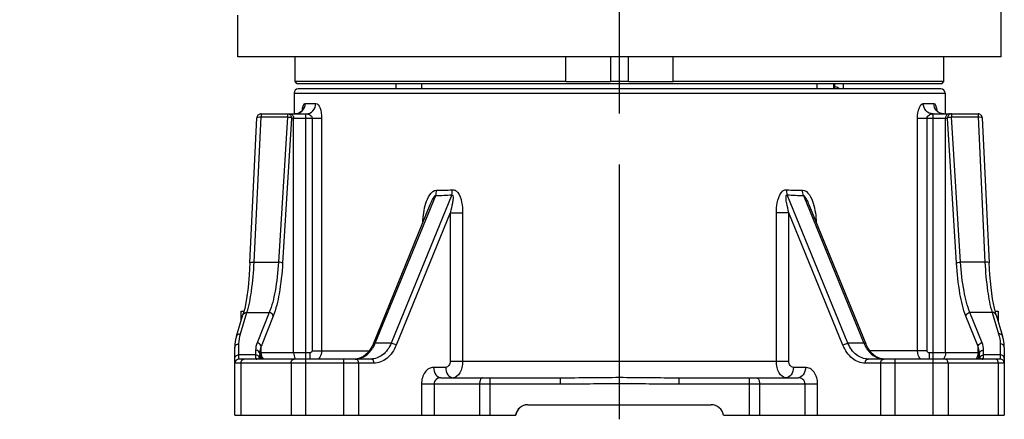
# Model space of a CAD drawing. Header units: millimetres. Extents: x 0 to 5945, y 0 to 4205.
# Tile 2 of 76: x 905 to 1378, y 2247 to 2439. Entities that reach past the tile are written whole.
import ezdxf

# ---------------------------------------------------------------- set-up
doc = ezdxf.new("R2010")
doc.units = ezdxf.units.MM
doc.header["$LTSCALE"] = 326.975
doc.linetypes.add('CENTER', pattern=[0.6, 0.375, -0.075, 0.075, -0.075])
doc.layers.get('0').update_dxf_attribs({"linetype": 'CONTINUOUS'})
for name, color, linetype in [('204101000019_DXF_AXIS', 7, 'CONTINUOUS'), ('204101000019_DXF_DIMENSION', 7, 'CONTINUOUS'), ('304103000015DXF_CONTINUOUS_LINE', 7, 'CONTINUOUS'), ('304103000016DXF_CONTINUOUS_LINE', 7, 'CONTINUOUS'), ('304105000077DXF_CONTINUOUS_LINE', 7, 'CONTINUOUS'), ('304107000017DXF_CONTINUOUS_LINE', 7, 'CONTINUOUS')]:
    doc.layers.add(name, color=color, linetype=linetype)
doc.styles.get("Standard").update_dxf_attribs({"font": 'txt', "width": 0.7})
doc.dimstyles.new('DIMSTYLE_6', dxfattribs={"dimtxt": 17.5, "dimasz": 15, "dimexe": 1.5, "dimexo": 0, "dimgap": 0.875, "dimtad": 1, "dimdsep": 46, "dimtxsty": 'Standard', "dimblk": '_FILLED', "dimblk1": '_FILLED', "dimblk2": '_FILLED', "dimcen": 0.09, "dimclrt": 5, "dimazin": 2, "dimtp": 0.01, "dimtm": 0.01, "dimtfac": 1, "dimtofl": 0, "dimtmove": 0, "dimatfit": 3, "dimldrblk": '_FILLED', "dimfxl": 1, "dimtolj": 1, "dimarcsym": 0})

# ---------------------------------------------------------------- blocks, each defined once
blk = doc.blocks.new('_FILLED')
at = {"color": 0, "linetype": 'ByBlock'}
blk.add_solid([(0, 0), (-1, 0.117), (-1, -0.117)], dxfattribs=at)
blk = doc.blocks.new('*D33')
at = {"layer": '204101000019_DXF_DIMENSION', "color": 2, "linetype": 'Continuous', "transparency": 16777216}
for p, q in [((984.9, 2859.24), (984.9, 2909.53)), ((1193, 2414.11), (1193, 2909.53)), ((1088.95, 2902.03), (904.58, 2902.03)), ((984.9, 2902.03), (1088.95, 2902.03)), ((1193, 2902.03), (1088.95, 2902.03))]:
    blk.add_line(p, q, dxfattribs=at)
at = {"layer": '204101000019_DXF_DIMENSION', "color": 2, "linetype": 'Continuous', "transparency": 16777216, "xscale": 15, "yscale": 15, "zscale": 15, "rotation": 180}
blk.add_blockref('_FILLED', (984.9, 2902.03), dxfattribs=at)
at = {"layer": '204101000019_DXF_DIMENSION', "color": 2, "linetype": 'Continuous', "transparency": 16777216, "xscale": 15, "yscale": 15, "zscale": 15}
blk.add_blockref('_FILLED', (1193, 2902.03), dxfattribs=at)

msp = doc.modelspace()

# ---------------------------------------------------------------- linework, layer by layer
at = {"layer": '204101000019_DXF_AXIS', "color": 7, "linetype": 'CENTER'}
msp.add_line((1193.002, 2247.11), (1193.002, 2414.11), dxfattribs=at)
at = {"layer": '304103000015DXF_CONTINUOUS_LINE', "color": 7, "linetype": 'Continuous'}
for p, q in [((1347.502, 2406.11), (1038.502, 2406.11)), ((1085.502, 2408.61), (1085.502, 2406.11)), ((1300.502, 2408.61), (1300.502, 2406.11)), ((1036.502, 2404.11), (1036.502, 2394.11)), ((1349.502, 2404.11), (1349.502, 2394.11)), ((1015.31, 2322.37), (1018.609, 2392.204)), ((1020.607, 2394.11), (1042.277, 2394.11)), ((1343.728, 2394.11), (1365.398, 2394.11)), ((1367.396, 2392.204), (1370.695, 2322.37)), ((1074.644, 2283.495), (1102.013, 2350.536)), ((1283.992, 2350.536), (1311.361, 2283.495)), ((1013.99, 2307.654), (1013.64, 2305.091)), ((1008.819, 2287.124), (1011.945, 2297.359)), ((1011.002, 2299.11), (1012.402, 2299.11)), ((1011.002, 2294.274), (1011.002, 2299.11)), ((1012.766, 2300.504), (1011.945, 2297.359)), ((1373.604, 2299.11), (1375.002, 2299.11)), ((1374.06, 2297.359), (1377.186, 2287.124)), ((1375.002, 2299.11), (1375.002, 2294.274)), ((1008.819, 2287.124), (1008.396, 2285.483)), ((1377.331, 2286.563), (1377.186, 2287.124)), ((1008.002, 2249.11), (1008.002, 2281.728)), ((1378.002, 2281.728), (1378.002, 2249.11)), ((1073.478, 2276.11), (1010.002, 2276.11)), ((1067.635, 2276.352), (1065.815, 2276.11)), ((1312.528, 2276.11), (1312.527, 2276.11)), ((1376.002, 2276.11), (1312.528, 2276.11)), ((1107.147, 2267.11), (1164.432, 2267.11)), ((1221.572, 2267.11), (1278.858, 2267.11)), ((1148.918, 2254.11), (1237.086, 2254.11)), ((1008.002, 2249.11), (1143.086, 2249.11)), ((1243.002, 2249.11), (1378.002, 2249.11))]:
    msp.add_line(p, q, dxfattribs=at)
at = {"layer": '304103000015DXF_CONTINUOUS_LINE', "color": 9, "linetype": 'Continuous'}
for p, q in [((1036.502, 2404.11), (1349.502, 2404.11)), ((1041.887, 2399.11), (1046.943, 2399.11)), ((1339.062, 2399.11), (1344.118, 2399.11)), ((1017.307, 2322.793), (1020.607, 2392.628)), ((1020.607, 2394.11), (1020.607, 2392.628)), ((1020.607, 2392.628), (1033.366, 2392.628)), ((1033.366, 2392.628), (1029.046, 2322.793)), ((1035.315, 2392.11), (1030.995, 2322.276)), ((1033.366, 2394.11), (1033.366, 2392.628)), ((1035.315, 2392.11), (1049.738, 2392.11)), ((1036.299, 2279.11), (1036.299, 2392.11)), ((1042.146, 2276.11), (1042.146, 2394.11)), ((1045.16, 2392.11), (1045.16, 2280.11)), ((1049.738, 2392.11), (1049.738, 2280.11)), ((1336.267, 2392.11), (1350.69, 2392.11)), ((1336.267, 2280.11), (1336.267, 2392.11)), ((1340.844, 2280.11), (1340.844, 2392.11)), ((1343.859, 2276.11), (1343.859, 2394.11)), ((1349.705, 2279.11), (1349.705, 2392.11)), ((1355.01, 2322.276), (1350.69, 2392.11)), ((1352.639, 2394.11), (1352.639, 2392.628)), ((1352.639, 2392.628), (1365.398, 2392.628)), ((1356.959, 2322.793), (1352.639, 2392.628)), ((1365.398, 2394.11), (1365.398, 2392.628)), ((1365.398, 2392.628), (1368.697, 2322.793)), ((1075.535, 2283.724), (1104.588, 2354.89)), ((1112.353, 2355.148), (1083.195, 2283.724)), ((1302.81, 2283.724), (1273.651, 2355.148)), ((1281.417, 2354.89), (1310.47, 2283.724)), ((1111.612, 2346.529), (1085.569, 2282.739)), ((1111.612, 2346.529), (1117.558, 2346.529)), ((1111.612, 2346.529), (1111.612, 2275.11)), ((1117.558, 2346.529), (1117.558, 2275.11)), ((1274.393, 2346.529), (1268.447, 2346.529)), ((1268.447, 2275.11), (1268.447, 2346.529)), ((1300.435, 2282.739), (1274.393, 2346.529)), ((1274.393, 2275.11), (1274.393, 2346.529)), ((1017.307, 2322.793), (1029.046, 2322.793)), ((1368.697, 2322.793), (1356.959, 2322.793)), ((1010.732, 2288.272), (1013.857, 2298.505)), ((1013.857, 2298.505), (1024.528, 2298.505)), ((1024.528, 2298.505), (1018.694, 2283.916)), ((1026.477, 2296.773), (1020.643, 2282.184)), ((1365.362, 2282.184), (1359.528, 2296.773)), ((1372.148, 2298.505), (1361.477, 2298.505)), ((1367.31, 2283.916), (1361.477, 2298.505)), ((1372.148, 2298.505), (1375.273, 2288.272)), ((1010.002, 2276.11), (1010.002, 2283.46)), ((1020.643, 2279.11), (1020.643, 2282.184)), ((1083.195, 2283.724), (1075.535, 2283.724)), ((1310.47, 2283.724), (1302.81, 2283.724)), ((1365.362, 2279.11), (1365.362, 2282.184)), ((1376.002, 2283.46), (1376.002, 2276.11)), ((1018.002, 2278.12), (1010.002, 2278.12)), ((1018.002, 2280.41), (1018.002, 2276.347)), ((1044.069, 2279.11), (1020.012, 2279.11)), ((1044.069, 2279.11), (1044.069, 2276.11)), ((1045.16, 2280.11), (1072.665, 2280.11)), ((1340.844, 2280.11), (1313.338, 2280.11)), ((1365.993, 2279.11), (1341.936, 2279.11)), ((1341.936, 2279.11), (1341.936, 2276.11)), ((1368.002, 2276.347), (1368.002, 2280.41)), ((1376.002, 2278.12), (1368.002, 2278.12)), ((1074.892, 2274.11), (1008.002, 2274.11)), ((1010.931, 2274.11), (1010.931, 2249.11)), ((1035.073, 2274.11), (1035.073, 2249.11)), ((1042.145, 2249.11), (1042.145, 2276.11)), ((1060.429, 2249.11), (1060.429, 2276.11)), ((1067.5, 2274.11), (1067.5, 2249.11)), ((1111.612, 2275.11), (1274.393, 2275.11)), ((1378.002, 2274.11), (1311.113, 2274.11)), ((1318.505, 2274.11), (1318.505, 2249.11)), ((1325.576, 2249.11), (1325.576, 2276.11)), ((1343.86, 2249.11), (1343.86, 2276.11)), ((1350.931, 2274.11), (1350.931, 2249.11)), ((1375.073, 2274.11), (1375.073, 2249.11)), ((1109.404, 2272.11), (1103.611, 2272.11)), ((1282.393, 2272.11), (1276.6, 2272.11)), ((1097.755, 2264.11), (1164.432, 2264.11)), ((1097.755, 2264.11), (1097.755, 2249.11)), ((1103.791, 2264.11), (1103.791, 2249.11)), ((1125.682, 2264.11), (1125.682, 2249.11)), ((1130.682, 2267.11), (1130.682, 2249.11)), ((1164.432, 2267.11), (1164.432, 2264.11)), ((1221.572, 2267.11), (1221.572, 2264.11)), ((1221.572, 2264.11), (1288.25, 2264.11)), ((1255.323, 2267.11), (1255.323, 2249.11)), ((1260.323, 2264.11), (1260.323, 2249.11)), ((1282.214, 2249.11), (1282.214, 2264.11)), ((1288.25, 2249.11), (1288.25, 2264.11))]:
    msp.add_line(p, q, dxfattribs=at)
at = {"layer": '304103000015DXF_CONTINUOUS_LINE', "color": 7, "linetype": 'Continuous'}
for points in [[(1040.723, 2396.096), (1040.754, 2396.198), (1040.738, 2396.167), (1040.536, 2395.828), (1040.068, 2395.288), (1039.33, 2394.73), (1038.39, 2394.312), (1037.317, 2394.117), (1037.06, 2394.11)], [(1348.945, 2394.11), (1348.626, 2394.121), (1347.5, 2394.349), (1346.532, 2394.819), (1345.809, 2395.416), (1345.391, 2395.946), (1345.286, 2396.13)], [(1015.31, 2322.37), (1014.958, 2316.636), (1014.38, 2310.518), (1013.64, 2305.091), (1012.766, 2300.504)], [(1374.06, 2297.359), (1373.227, 2300.556), (1372.354, 2305.156), (1371.616, 2310.593), (1371.041, 2316.717), (1370.695, 2322.37)], [(1378.002, 2281.726), (1377.927, 2283.38), (1377.599, 2285.528), (1377.186, 2287.124)], [(1008.396, 2285.483), (1008.074, 2283.335), (1008.002, 2281.725)], [(1074.644, 2283.495), (1073.633, 2281.434), (1071.92, 2279.09), (1069.888, 2277.364), (1067.635, 2276.352)], [(1320.189, 2276.11), (1318.32, 2276.366), (1316.068, 2277.396), (1314.041, 2279.138), (1312.336, 2281.495), (1311.361, 2283.495)]]:
    msp.add_lwpolyline(points, dxfattribs=at)
for centre, radius, start, end in [((1038.502, 2404.11), 2, 90, 180), ((1347.502, 2404.11), 2, 0, 90), ((1020.606, 2392.11), 2, 98.27447, 177.29914), ((1020.608, 2392.119), 1.991, 90.02886, 98.35339), ((1365.397, 2392.119), 1.991, 81.64657, 89.97114), ((1010.002, 2274.11), 2, 90, 180), ((1376.002, 2274.11), 2, 0, 90), ((1148.918, 2248.11), 6, 90, 170.40593), ((1149.002, 2248.11), 6, 90.79611, 170.40593), ((1237.086, 2248.11), 6, 9.59407, 90)]:
    msp.add_arc(centre, radius, start, end, dxfattribs=at)
at = {"layer": '304103000015DXF_CONTINUOUS_LINE', "color": 9, "linetype": 'Continuous'}
for centre, radius, start, end in [((1036.961, 2398.966), 4.882, 310.40085, 316.00098), ((1058.233, 2393.355), 17.949, 171.09896, 172.24704), ((1056.754, 2393.583), 16.452, 170.72554, 171.08748), ((1329.348, 2393.599), 16.353, 9.01638, 9.27582), ((1327.918, 2393.376), 17.801, 7.78508, 9.00305), ((1037.061, 2398.799), 4.687, 290.53519, 296.2112), ((1036.991, 2398.929), 4.835, 296.27811, 310.41245), ((1106.285, 2420.646), 65.778, 268.52179, 275.2934), ((1106.642, 2419.114), 61.785, 268.47518, 275.46181), ((1279.362, 2419.114), 61.785, 264.53819, 271.52482), ((1279.72, 2420.646), 65.778, 264.7066, 271.47821), ((1060.146, 2290.204), 16.697, 334.99316, 337.16341), ((1325.859, 2290.204), 16.697, 202.83657, 205.00667), ((1027.353, 2278.606), 7.358, 176.06969, 178.47685), ((1358.652, 2278.606), 7.358, 1.52312, 3.93035), ((1018.001, 2274.306), 2.041, 74.73853, 89.96167), ((1018.005, 2274.326), 2.021, 62.64316, 74.69556), ((1002.048, 2280.532), 18.058, 345.79945, 349.256), ((1024.48, 2279.091), 5.07, 202.31835, 216.73609), ((1025.003, 2279.12), 5.019, 212.49913, 217.61267), ((1025.032, 2279.123), 5.024, 212.61111, 217.59437), ((1041.298, 2279.052), 4.985, 212.16599, 215.30621), ((1065.817, 2284.382), 8.272, 270.00812, 270.43089), ((1065.817, 2284.398), 8.288, 270.43122, 271.82472), ((1065.805, 2284.569), 8.46, 271.87059, 282.94874), ((1320.201, 2284.573), 8.463, 256.85811, 268.12742), ((1320.188, 2284.401), 8.291, 268.17539, 269.33278), ((1320.188, 2284.384), 8.274, 269.33295, 269.99182), ((1344.707, 2279.052), 4.985, 324.69381, 327.83401), ((1360.973, 2279.123), 5.024, 322.40564, 327.38888), ((1361.002, 2279.12), 5.019, 322.38656, 327.50037), ((1361.525, 2279.091), 5.07, 323.26514, 337.68204), ((1383.309, 2280.406), 17.398, 190.73553, 192.81954), ((1385.209, 2280.813), 19.341, 192.74561, 194.0948), ((1368, 2274.326), 2.021, 105.30381, 117.3569), ((1368.004, 2274.306), 2.041, 90.0386, 105.26086)]:
    msp.add_arc(centre, radius, start, end, dxfattribs=at)
for points in [[(1296.336, 2407.11), (1296.336, 2406.771), (1296.378, 2406.43), (1296.462, 2406.101)], [(1040.473, 2395.574), (1041.355, 2396.488), (1041.887, 2397.841), (1041.887, 2399.11)], [(1037.059, 2394.11), (1037.617, 2394.11), (1038.183, 2394.214), (1038.706, 2394.41)], [(1104.588, 2354.89), (1104.854, 2355.678), (1104.983, 2356.52), (1104.998, 2357.352)], [(1112.353, 2355.148), (1112.535, 2355.951), (1112.579, 2356.79), (1112.523, 2357.61)], [(1273.651, 2355.148), (1273.47, 2355.951), (1273.426, 2356.79), (1273.482, 2357.61)], [(1281.417, 2354.89), (1281.151, 2355.678), (1281.022, 2356.52), (1281.007, 2357.352)], [(1010.002, 2283.46), (1010.002, 2285.082), (1010.258, 2286.72), (1010.732, 2288.272)], [(1375.273, 2288.272), (1375.747, 2286.72), (1376.002, 2285.082), (1376.002, 2283.46)], [(1018.694, 2283.916), (1018.252, 2282.81), (1018.002, 2281.601), (1018.002, 2280.41)], [(1020.643, 2282.184), (1020.28, 2281.203), (1020.059, 2280.155), (1020.012, 2279.11)], [(1365.993, 2279.11), (1365.946, 2280.155), (1365.725, 2281.203), (1365.362, 2282.184)], [(1368.002, 2280.41), (1368.002, 2281.601), (1367.753, 2282.81), (1367.31, 2283.916)], [(1019.789, 2277.165), (1019.45, 2277.749), (1018.678, 2278.12), (1018.002, 2278.12)], [(1019.997, 2278.801), (1019.979, 2278.252), (1019.914, 2277.701), (1019.789, 2277.165)], [(1019.997, 2278.801), (1020.049, 2277.969), (1020.323, 2277.127), (1020.77, 2276.424)], [(1020.012, 2279.11), (1020.012, 2278.174), (1020.296, 2277.204), (1020.8, 2276.416)], [(1020.643, 2279.11), (1020.643, 2278.082), (1020.98, 2277.01), (1021.574, 2276.171)], [(1036.299, 2279.11), (1036.299, 2278.17), (1036.577, 2277.194), (1037.078, 2276.398)], [(1049.738, 2280.11), (1049.738, 2278.674), (1049.194, 2277.152), (1048.256, 2276.064)], [(1337.749, 2276.064), (1336.811, 2277.152), (1336.266, 2278.674), (1336.267, 2280.11)], [(1349.705, 2279.11), (1349.705, 2278.17), (1349.427, 2277.194), (1348.927, 2276.398)], [(1365.362, 2279.11), (1365.362, 2278.082), (1365.025, 2277.01), (1364.431, 2276.171)], [(1365.993, 2279.11), (1365.993, 2278.174), (1365.709, 2277.204), (1365.205, 2276.416)], [(1366.007, 2278.801), (1365.956, 2277.969), (1365.682, 2277.127), (1365.235, 2276.424)], [(1366.215, 2277.165), (1366.091, 2277.701), (1366.026, 2278.252), (1366.008, 2278.801)], [(1366.215, 2277.165), (1366.554, 2277.749), (1367.327, 2278.12), (1368.002, 2278.12)]]:
    msp.add_open_spline(points, degree=3, dxfattribs=at)
for points, knots in [([(1298.833, 2406.113), (1298.673, 2406.256), (1297.958, 2406.813), (1297.028, 2407.11), (1296.336, 2407.11)], [0, 0, 0, 0, 0.2362589, 1, 1, 1, 1]), ([(1040.517, 2396.235), (1040.635, 2396.956), (1040.781, 2397.943), (1041.521, 2399.11), (1041.887, 2399.11)], [0, 0, 0, 0, 0.6665689, 1, 1, 1, 1]), ([(1042.277, 2394.11), (1043.48, 2394.11), (1046.026, 2395.261), (1046.943, 2397.846), (1046.943, 2399.11)], [0, 0, 0, 0, 0.4878071, 1, 1, 1, 1]), ([(1046.943, 2399.11), (1047.866, 2399.11), (1049.53, 2396.18), (1049.738, 2393.802), (1049.738, 2392.11)], [0, 0, 0, 0, 0.3530247, 1, 1, 1, 1]), ([(1336.267, 2392.11), (1336.267, 2393.802), (1336.475, 2396.18), (1338.138, 2399.11), (1339.062, 2399.11)], [0, 0, 0, 0, 0.6469731, 1, 1, 1, 1]), ([(1343.728, 2394.11), (1342.525, 2394.11), (1339.979, 2395.261), (1339.062, 2397.846), (1339.062, 2399.11)], [0, 0, 0, 0, 0.4878069, 1, 1, 1, 1]), ([(1348.946, 2394.11), (1347.707, 2394.11), (1345.106, 2395.22), (1344.118, 2397.841), (1344.118, 2399.11)], [0, 0, 0, 0, 0.493812, 1, 1, 1, 1]), ([(1344.118, 2399.11), (1344.483, 2399.11), (1345.224, 2397.943), (1345.37, 2396.957), (1345.488, 2396.235)], [0, 0, 0, 0, 0.3334329, 1, 1, 1, 1]), ([(1018.609, 2392.204), (1018.62, 2392.431), (1019.577, 2392.626), (1020.138, 2392.648), (1020.607, 2392.628)], [0, 0, 0, 0, 0.3264359, 1, 1, 1, 1]), ([(1033.366, 2394.11), (1033.865, 2394.11), (1034.911, 2393.671), (1035.315, 2392.618), (1035.315, 2392.11)], [0, 0, 0, 0, 0.4954237, 1, 1, 1, 1]), ([(1033.366, 2392.628), (1033.786, 2392.603), (1034.432, 2392.5), (1035.151, 2392.31), (1035.315, 2392.11)], [0, 0, 0, 0, 0.6202241, 1, 1, 1, 1]), ([(1034.351, 2394.11), (1034.85, 2394.11), (1035.896, 2393.671), (1036.299, 2392.618), (1036.299, 2392.11)], [0, 0, 0, 0, 0.4954108, 1, 1, 1, 1]), ([(1042.277, 2394.11), (1042.874, 2394.11), (1044.109, 2393.873), (1045.161, 2392.757), (1045.16, 2392.11)], [0, 0, 0, 0, 0.4800871, 1, 1, 1, 1]), ([(1340.844, 2392.11), (1340.844, 2392.757), (1341.896, 2393.873), (1343.13, 2394.11), (1343.728, 2394.11)], [0, 0, 0, 0, 0.5199119, 1, 1, 1, 1]), ([(1351.654, 2394.11), (1351.155, 2394.11), (1350.109, 2393.671), (1349.705, 2392.618), (1349.705, 2392.11)], [0, 0, 0, 0, 0.4954108, 1, 1, 1, 1]), ([(1352.639, 2394.11), (1352.14, 2394.11), (1351.093, 2393.671), (1350.69, 2392.618), (1350.69, 2392.11)], [0, 0, 0, 0, 0.4954237, 1, 1, 1, 1]), ([(1350.69, 2392.11), (1350.854, 2392.31), (1351.573, 2392.5), (1352.219, 2392.603), (1352.639, 2392.628)], [0, 0, 0, 0, 0.3804566, 1, 1, 1, 1]), ([(1365.398, 2392.628), (1365.866, 2392.648), (1366.427, 2392.626), (1367.385, 2392.432), (1367.396, 2392.204)], [0, 0, 0, 0, 0.6731073, 1, 1, 1, 1]), ([(1268.447, 2346.529), (1268.447, 2347.678), (1268.567, 2351.464), (1270.482, 2357.896), (1273.482, 2357.61)], [0, 0, 0, 0, 0.2759539, 1, 1, 1, 1]), ([(1098.452, 2341.846), (1098.504, 2344.95), (1099.197, 2349.651), (1101.268, 2355.013), (1103.683, 2357.391), (1104.998, 2357.352)], [0, 0, 0, 0, 0.5247173, 0.7774874, 1, 1, 1, 1]), ([(1102.013, 2350.536), (1102.336, 2351.327), (1102.849, 2352.499), (1103.573, 2353.834), (1104.058, 2354.51), (1104.382, 2354.857), (1104.588, 2354.89)], [0, 0, 0, 0, 0.4998855, 0.7515983, 0.8778331, 1, 1, 1, 1]), ([(1112.353, 2355.148), (1112.929, 2355.423), (1113.007, 2352.745), (1112.525, 2350.567), (1112.01, 2348.024), (1111.612, 2346.529)], [0, 0, 0, 0, 0.2165366, 0.4752745, 1, 1, 1, 1]), ([(1112.523, 2357.61), (1113.014, 2357.657), (1114.076, 2357.418), (1116.071, 2355.517), (1117.281, 2351.607), (1117.558, 2348.248), (1117.558, 2346.529)], [0, 0, 0, 0, 0.1119517, 0.2308522, 0.6097243, 1, 1, 1, 1]), ([(1274.393, 2346.529), (1273.997, 2348.016), (1273.48, 2350.544), (1273.007, 2352.725), (1273.064, 2355.427), (1273.651, 2355.148)], [0, 0, 0, 0, 0.5221332, 0.7794996, 1, 1, 1, 1]), ([(1281.006, 2357.352), (1282.322, 2357.391), (1284.737, 2355.013), (1286.808, 2349.651), (1287.501, 2344.95), (1287.553, 2341.846)], [0, 0, 0, 0, 0.2225136, 0.4752828, 1, 1, 1, 1]), ([(1281.417, 2354.89), (1281.623, 2354.857), (1281.947, 2354.51), (1282.432, 2353.834), (1283.156, 2352.499), (1283.669, 2351.327), (1283.992, 2350.536)], [0, 0, 0, 0, 0.122149, 0.2484356, 0.5001287, 1, 1, 1, 1]), ([(1013.857, 2298.505), (1014.924, 2301.831), (1016.374, 2309.942), (1017.075, 2318.101), (1017.307, 2322.793)], [0, 0, 0, 0, 0.4264488, 1, 1, 1, 1]), ([(1015.31, 2322.37), (1015.321, 2322.597), (1016.277, 2322.792), (1016.839, 2322.814), (1017.307, 2322.793)], [0, 0, 0, 0, 0.3265669, 1, 1, 1, 1]), ([(1029.046, 2322.793), (1028.74, 2318.083), (1027.82, 2309.876), (1025.897, 2301.766), (1024.528, 2298.505)], [0, 0, 0, 0, 0.5716688, 1, 1, 1, 1]), ([(1030.995, 2322.276), (1030.689, 2317.334), (1029.77, 2308.728), (1027.852, 2300.212), (1026.477, 2296.773)], [0, 0, 0, 0, 0.5720798, 1, 1, 1, 1]), ([(1030.995, 2322.276), (1030.831, 2322.476), (1030.112, 2322.666), (1029.466, 2322.769), (1029.046, 2322.793)], [0, 0, 0, 0, 0.3801225, 1, 1, 1, 1]), ([(1355.01, 2322.276), (1355.174, 2322.476), (1355.893, 2322.666), (1356.539, 2322.769), (1356.959, 2322.793)], [0, 0, 0, 0, 0.3801225, 1, 1, 1, 1]), ([(1359.528, 2296.773), (1358.153, 2300.212), (1356.235, 2308.728), (1355.316, 2317.334), (1355.01, 2322.276)], [0, 0, 0, 0, 0.4279188, 1, 1, 1, 1]), ([(1361.477, 2298.505), (1360.107, 2301.766), (1358.184, 2309.876), (1357.265, 2318.083), (1356.959, 2322.793)], [0, 0, 0, 0, 0.4283301, 1, 1, 1, 1]), ([(1370.695, 2322.37), (1370.683, 2322.597), (1369.728, 2322.792), (1369.166, 2322.814), (1368.697, 2322.793)], [0, 0, 0, 0, 0.326567, 1, 1, 1, 1]), ([(1368.697, 2322.793), (1368.93, 2318.101), (1369.631, 2309.942), (1371.081, 2301.831), (1372.148, 2298.505)], [0, 0, 0, 0, 0.5735491, 1, 1, 1, 1]), ([(1011.945, 2297.359), (1012.054, 2297.718), (1012.614, 2298.385), (1013.446, 2298.537), (1013.857, 2298.505)], [0, 0, 0, 0, 0.4764142, 1, 1, 1, 1]), ([(1026.477, 2296.773), (1026.394, 2297.431), (1025.647, 2298.263), (1024.768, 2298.481), (1024.528, 2298.505)], [0, 0, 0, 0, 0.7337302, 1, 1, 1, 1]), ([(1359.528, 2296.773), (1359.611, 2297.431), (1360.358, 2298.263), (1361.237, 2298.481), (1361.477, 2298.505)], [0, 0, 0, 0, 0.7337302, 1, 1, 1, 1]), ([(1374.06, 2297.359), (1373.951, 2297.718), (1373.391, 2298.385), (1372.559, 2298.537), (1372.148, 2298.505)], [0, 0, 0, 0, 0.4764135, 1, 1, 1, 1]), ([(1008.819, 2287.124), (1008.928, 2287.483), (1009.488, 2288.152), (1010.32, 2288.303), (1010.732, 2288.272)], [0, 0, 0, 0, 0.4764041, 1, 1, 1, 1]), ([(1377.186, 2287.124), (1377.077, 2287.483), (1376.517, 2288.152), (1375.685, 2288.303), (1375.273, 2288.272)], [0, 0, 0, 0, 0.4764041, 1, 1, 1, 1]), ([(1008.002, 2281.728), (1008.002, 2282.18), (1008.5, 2283.15), (1009.502, 2283.46), (1010.002, 2283.46)], [0, 0, 0, 0, 0.4746814, 1, 1, 1, 1]), ([(1020.643, 2282.184), (1020.56, 2282.842), (1019.813, 2283.674), (1018.934, 2283.892), (1018.694, 2283.916)], [0, 0, 0, 0, 0.7337302, 1, 1, 1, 1]), ([(1067.7, 2276.325), (1069.289, 2276.69), (1072.476, 2278.495), (1074.493, 2281.463), (1075.278, 2283.146)], [0, 0, 0, 0, 0.467446, 1, 1, 1, 1]), ([(1083.195, 2283.724), (1082.296, 2281.59), (1079.804, 2277.829), (1075.461, 2276.11), (1073.478, 2276.11)], [0, 0, 0, 0, 0.5386103, 1, 1, 1, 1]), ([(1074.644, 2283.495), (1074.664, 2283.545), (1074.898, 2283.79), (1075.272, 2283.752), (1075.535, 2283.724)], [0, 0, 0, 0, 0.1705877, 1, 1, 1, 1]), ([(1085.569, 2282.739), (1084.589, 2280.338), (1081.902, 2276.105), (1077.082, 2274.11), (1074.892, 2274.11)], [0, 0, 0, 0, 0.5421706, 1, 1, 1, 1]), ([(1085.569, 2282.739), (1085.412, 2282.867), (1084.689, 2283.339), (1083.85, 2283.653), (1083.195, 2283.724)], [0, 0, 0, 0, 0.2353275, 1, 1, 1, 1]), ([(1300.435, 2282.739), (1300.593, 2282.867), (1301.316, 2283.339), (1302.155, 2283.653), (1302.81, 2283.724)], [0, 0, 0, 0, 0.2353273, 1, 1, 1, 1]), ([(1311.113, 2274.11), (1308.922, 2274.11), (1304.102, 2276.105), (1301.416, 2280.338), (1300.435, 2282.739)], [0, 0, 0, 0, 0.4578291, 1, 1, 1, 1]), ([(1312.527, 2276.11), (1310.543, 2276.11), (1306.201, 2277.829), (1303.709, 2281.59), (1302.81, 2283.724)], [0, 0, 0, 0, 0.4613894, 1, 1, 1, 1]), ([(1311.361, 2283.495), (1311.34, 2283.545), (1311.107, 2283.79), (1310.733, 2283.752), (1310.47, 2283.724)], [0, 0, 0, 0, 0.1705878, 1, 1, 1, 1]), ([(1310.726, 2283.146), (1311.509, 2281.467), (1313.52, 2278.507), (1316.693, 2276.7), (1318.276, 2276.331)], [0, 0, 0, 0, 0.5324772, 1, 1, 1, 1]), ([(1365.362, 2282.184), (1365.445, 2282.842), (1366.192, 2283.674), (1367.071, 2283.892), (1367.31, 2283.916)], [0, 0, 0, 0, 0.7337302, 1, 1, 1, 1]), ([(1378.002, 2281.728), (1378.002, 2282.18), (1377.505, 2283.15), (1376.503, 2283.46), (1376.002, 2283.46)], [0, 0, 0, 0, 0.4746814, 1, 1, 1, 1]), ([(1008.002, 2276.388), (1008.002, 2276.84), (1008.5, 2277.81), (1009.502, 2278.12), (1010.002, 2278.12)], [0, 0, 0, 0, 0.4746814, 1, 1, 1, 1]), ([(1019.997, 2278.801), (1019.961, 2279.235), (1019.438, 2280.126), (1018.482, 2280.41), (1018.002, 2280.41)], [0, 0, 0, 0, 0.4758486, 1, 1, 1, 1]), ([(1045.16, 2280.11), (1045.161, 2279.846), (1044.895, 2279.298), (1044.338, 2279.11), (1044.069, 2279.11)], [0, 0, 0, 0, 0.4947583, 1, 1, 1, 1]), ([(1341.936, 2279.11), (1341.671, 2279.11), (1341.118, 2279.296), (1340.844, 2279.842), (1340.844, 2280.11)], [0, 0, 0, 0, 0.4970409, 1, 1, 1, 1]), ([(1366.008, 2278.801), (1366.043, 2279.235), (1366.567, 2280.126), (1367.522, 2280.41), (1368.002, 2280.41)], [0, 0, 0, 0, 0.4758486, 1, 1, 1, 1]), ([(1378.002, 2276.388), (1378.002, 2276.84), (1377.505, 2277.81), (1376.503, 2278.12), (1376.002, 2278.12)], [0, 0, 0, 0, 0.4746814, 1, 1, 1, 1]), ([(1010.931, 2274.11), (1010.931, 2274.601), (1011.118, 2275.515), (1011.959, 2276.11), (1012.346, 2276.11)], [0, 0, 0, 0, 0.5597675, 1, 1, 1, 1]), ([(1018.002, 2276.347), (1018.002, 2276.214), (1018.306, 2276.106), (1018.503, 2276.11), (1018.587, 2276.11)], [0, 0, 0, 0, 0.6121824, 1, 1, 1, 1]), ([(1035.073, 2274.11), (1035.073, 2274.601), (1035.26, 2275.515), (1036.101, 2276.11), (1036.488, 2276.11)], [0, 0, 0, 0, 0.5597675, 1, 1, 1, 1]), ([(1067.5, 2274.11), (1067.5, 2274.601), (1067.313, 2275.515), (1066.472, 2276.11), (1066.086, 2276.11)], [0, 0, 0, 0, 0.5597675, 1, 1, 1, 1]), ([(1074.892, 2274.11), (1074.892, 2274.601), (1074.705, 2275.515), (1073.864, 2276.11), (1073.478, 2276.11)], [0, 0, 0, 0, 0.5597675, 1, 1, 1, 1]), ([(1111.612, 2275.11), (1111.612, 2274.363), (1111.295, 2272.962), (1109.993, 2272.11), (1109.404, 2272.11)], [0, 0, 0, 0, 0.5592721, 1, 1, 1, 1]), ([(1117.558, 2275.11), (1117.558, 2274.08), (1117.321, 2272.102), (1116.298, 2269.03), (1114.278, 2267.11), (1112.94, 2267.11)], [0, 0, 0, 0, 0.3124999, 0.593929, 1, 1, 1, 1]), ([(1273.065, 2267.11), (1271.727, 2267.11), (1269.706, 2269.03), (1268.684, 2272.102), (1268.447, 2274.08), (1268.447, 2275.11)], [0, 0, 0, 0, 0.406071, 0.6875001, 1, 1, 1, 1]), ([(1276.6, 2272.11), (1276.011, 2272.11), (1274.71, 2272.962), (1274.393, 2274.363), (1274.393, 2275.11)], [0, 0, 0, 0, 0.4407279, 1, 1, 1, 1]), ([(1311.113, 2274.11), (1311.113, 2274.601), (1311.3, 2275.515), (1312.141, 2276.11), (1312.527, 2276.11)], [0, 0, 0, 0, 0.5597678, 1, 1, 1, 1]), ([(1318.505, 2274.11), (1318.505, 2274.601), (1318.692, 2275.515), (1319.533, 2276.11), (1319.919, 2276.11)], [0, 0, 0, 0, 0.5597675, 1, 1, 1, 1]), ([(1350.931, 2274.11), (1350.931, 2274.601), (1350.744, 2275.515), (1349.903, 2276.11), (1349.517, 2276.11)], [0, 0, 0, 0, 0.5597675, 1, 1, 1, 1]), ([(1367.418, 2276.11), (1367.502, 2276.11), (1367.699, 2276.106), (1368.003, 2276.214), (1368.002, 2276.347)], [0, 0, 0, 0, 0.3878259, 1, 1, 1, 1]), ([(1375.073, 2274.11), (1375.073, 2274.601), (1374.887, 2275.515), (1374.046, 2276.11), (1373.659, 2276.11)], [0, 0, 0, 0, 0.5597675, 1, 1, 1, 1]), ([(1103.611, 2272.11), (1102.849, 2272.11), (1101.217, 2271.645), (1098.541, 2269.099), (1097.755, 2266.1), (1097.755, 2264.11)], [0, 0, 0, 0, 0.2116023, 0.4475502, 1, 1, 1, 1]), ([(1103.611, 2272.11), (1103.611, 2270.882), (1104.079, 2268.598), (1106.181, 2267.11), (1107.147, 2267.11)], [0, 0, 0, 0, 0.5597675, 1, 1, 1, 1]), ([(1109.404, 2272.11), (1109.404, 2270.882), (1109.872, 2268.598), (1111.974, 2267.11), (1112.94, 2267.11)], [0, 0, 0, 0, 0.5597675, 1, 1, 1, 1]), ([(1276.6, 2272.11), (1276.6, 2270.882), (1276.133, 2268.598), (1274.031, 2267.11), (1273.065, 2267.11)], [0, 0, 0, 0, 0.5597674, 1, 1, 1, 1]), ([(1282.393, 2272.11), (1282.393, 2270.882), (1281.926, 2268.598), (1279.824, 2267.11), (1278.858, 2267.11)], [0, 0, 0, 0, 0.5597675, 1, 1, 1, 1]), ([(1288.25, 2264.11), (1288.25, 2266.1), (1287.464, 2269.099), (1284.788, 2271.645), (1283.155, 2272.11), (1282.393, 2272.11)], [0, 0, 0, 0, 0.5524497, 0.7883977, 1, 1, 1, 1]), ([(1107.147, 2267.11), (1106.354, 2267.11), (1104.666, 2266.601), (1103.791, 2264.939), (1103.791, 2264.11)], [0, 0, 0, 0, 0.4887245, 1, 1, 1, 1]), ([(1127.182, 2267.11), (1126.976, 2267.11), (1126.351, 2266.806), (1125.82, 2265.658), (1125.682, 2264.672), (1125.682, 2264.11)], [0, 0, 0, 0, 0.1717308, 0.5313272, 1, 1, 1, 1]), ([(1164.432, 2267.11), (1173.956, 2267.11), (1193.002, 2267.528), (1212.049, 2267.11), (1221.572, 2267.11)], [0, 0, 0, 0, 0.5, 1, 1, 1, 1]), ([(1164.432, 2264.11), (1173.956, 2264.11), (1193.002, 2264.685), (1212.049, 2264.11), (1221.572, 2264.11)], [0, 0, 0, 0, 0.5, 1, 1, 1, 1]), ([(1258.823, 2267.11), (1259.029, 2267.11), (1259.654, 2266.806), (1260.185, 2265.658), (1260.323, 2264.672), (1260.323, 2264.11)], [0, 0, 0, 0, 0.1717308, 0.5313272, 1, 1, 1, 1]), ([(1282.214, 2264.11), (1282.214, 2264.939), (1281.339, 2266.601), (1279.651, 2267.11), (1278.858, 2267.11)], [0, 0, 0, 0, 0.5112754, 1, 1, 1, 1])]:
    msp.add_open_spline(points, degree=3, knots=knots, dxfattribs=at)
at = {"layer": '304103000015DXF_CONTINUOUS_LINE', "color": 7, "linetype": 'Continuous'}
for points in [[(1366.794, 2393.542), (1366.499, 2393.83), (1366.093, 2394.029), (1365.686, 2394.089)], [(1367.396, 2392.204), (1367.373, 2392.693), (1367.144, 2393.201), (1366.794, 2393.542)]]:
    msp.add_open_spline(points, degree=3, dxfattribs=at)
at = {"layer": '304103000016DXF_CONTINUOUS_LINE', "color": 7, "linetype": 'Continuous'}
for p, q in [((1376.502, 2421.61), (1376.502, 2446.61)), ((1009.502, 2421.61), (1009.502, 2441.61)), ((1376.502, 2421.61), (1009.504, 2421.61)), ((1037.002, 2409.61), (1037.002, 2421.61)), ((1349.002, 2409.61), (1349.002, 2421.61)), ((1167.252, 2409.61), (1037.002, 2409.61)), ((1038.002, 2408.61), (1037.002, 2409.61)), ((1348.001, 2408.61), (1038.004, 2408.61)), ((1098.002, 2406.11), (1098.002, 2408.61)), ((1197.252, 2409.61), (1188.752, 2409.61)), ((1349.002, 2409.61), (1218.752, 2409.61)), ((1288.002, 2406.11), (1288.002, 2408.61)), ((1348.002, 2408.61), (1349.002, 2409.61))]:
    msp.add_line(p, q, dxfattribs=at)
at = {"layer": '304105000077DXF_CONTINUOUS_LINE', "color": 7, "linetype": 'Continuous'}
for p, q in [((1295.828, 2408.61), (1295.828, 2406.11)), ((1296.328, 2408.61), (1296.328, 2406.11))]:
    msp.add_line(p, q, dxfattribs=at)
at = {"layer": '304107000017DXF_CONTINUOUS_LINE', "color": 7, "linetype": 'Continuous'}
for p, q in [((1167.252, 2409.61), (1167.252, 2421.61)), ((1188.752, 2409.61), (1188.752, 2421.61)), ((1197.252, 2409.61), (1197.252, 2421.61)), ((1218.752, 2409.61), (1218.752, 2421.61)), ((1167.252, 2409.61), (1188.752, 2409.61)), ((1197.252, 2409.61), (1218.752, 2409.61))]:
    msp.add_line(p, q, dxfattribs=at)

# ---------------------------------------------------------------- dimensions: what is measured, and where the dimension line sits
at = {"layer": '204101000019_DXF_DIMENSION', "color": 2, "linetype": 'Continuous'}
dim = msp.add_linear_dim(base=(984.902, 2902.029), p1=(1193.002, 2414.11), p2=(984.902, 2859.24), angle=180, dimstyle='DIMSTYLE_6', dxfattribs=at)
dim.commit()
dim.dimension.update_dxf_attribs({"geometry": '*D33', "text_midpoint": (904.576, 2902.029), "dimtype": 160})

doc.saveas('drawing.dxf')
